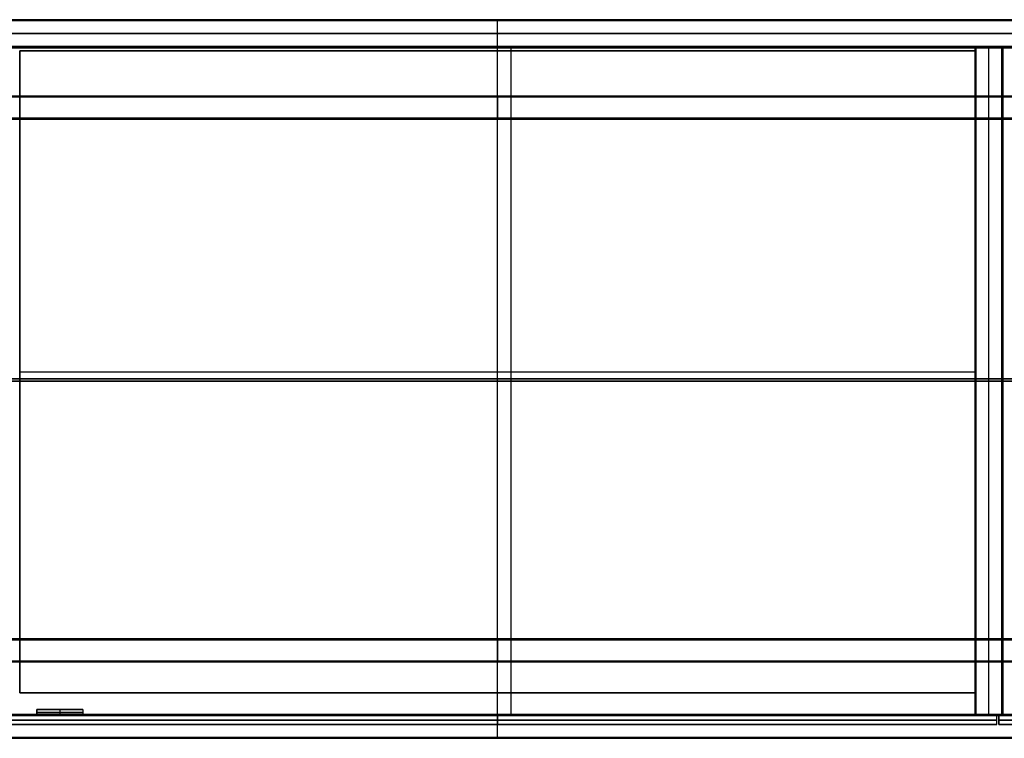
# Model space of a CAD drawing. Header units: millimetres. Extents: x 3790 to 5776, y 0 to 470.
# Tile 10 of 18: x 4470 to 5115, y 0 to 470. Entities that reach past the tile are written whole.
import ezdxf

# ---------------------------------------------------------------- set-up
doc = ezdxf.new("R2010")
doc.units = ezdxf.units.MM
for name, color, linetype, true_color in [('ante', 18, 'Continuous', 0x4c0000), ('ripiani', 18, 'Continuous', 0x4c0000), ('struttura', 18, 'Continuous', 0x4c0000)]:
    doc.layers.add(name, color=color, linetype=linetype, true_color=true_color)

msp = doc.modelspace()

# ---------------------------------------------------------------- linework, layer by layer
at = {"layer": 'ante'}
for p, q in [((4456.67, 14.92, 410.63), (5109.67, 14.92, 410.63)), ((4481.67, 18.92, 410.63), (4481.67, 14.92, 410.63)), ((4481.67, 18.92, 410.63), (4511.67, 18.92, 410.63)), ((4481.67, 16.92, 105.63), (4511.67, 16.92, 105.63)), ((4511.67, 16.92, 715.63), (4481.67, 16.92, 715.63)), ((4481.67, 16.92, 715.63), (4481.67, 16.92, 105.63)), ((4481.67, 14.92, 410.63), (4511.67, 14.92, 410.63)), ((4496.67, 18.92, 105.63), (4496.67, 14.92, 105.63)), ((4496.67, 18.92, 715.63), (4496.67, 14.92, 715.63)), ((4496.67, 18.92, 105.63), (4496.67, 18.92, 715.63)), ((4496.67, 14.92, 105.63), (4496.67, 14.92, 715.63)), ((4511.67, 18.92, 410.63), (4511.67, 14.92, 410.63)), ((4511.67, 16.92, 105.63), (4511.67, 16.92, 715.63)), ((4783.17, 8.92, 737.13), (4783.17, 14.92, 737.13)), ((4783.17, 8.92, 84.13), (4783.17, 14.92, 84.13)), ((4783.17, 14.92, 737.13), (4783.17, 14.92, 84.13)), ((5109.67, 8.92, 410.63), (5109.67, 14.92, 410.63)), ((5110.99, 8.92, 410.63), (5110.99, 14.92, 410.63)), ((5110.99, 14.92, 410.63), (5763.99, 14.92, 410.63)), ((4456.67, 11.92, 737.13), (5109.67, 11.92, 737.13)), ((5109.67, 11.92, 84.13), (4456.67, 11.92, 84.13)), ((4456.67, 8.92, 410.63), (5109.67, 8.92, 410.63)), ((4783.17, 8.92, 737.13), (4783.17, 8.92, 84.13)), ((5109.67, 11.92, 737.13), (5109.67, 11.92, 84.13)), ((5110.99, 11.92, 84.13), (5110.99, 11.92, 737.13)), ((5110.99, 11.92, 737.13), (5763.99, 11.92, 737.13)), ((5763.99, 11.92, 84.13), (5110.99, 11.92, 84.13)), ((5110.99, 8.92, 410.63), (5763.99, 8.92, 410.63))]:
    msp.add_line(p, q, dxfattribs=at)
for points in [[(5109.67, 14.92, 737.13), (4783.17, 14.92, 737.13), (4456.67, 14.92, 737.13)], [(5109.67, 14.92, 84.13), (4783.17, 14.92, 84.13), (4456.67, 14.92, 84.13)], [(4481.67, 18.92, 105.63), (4496.67, 18.92, 105.63), (4511.67, 18.92, 105.63)], [(4481.67, 14.92, 105.63), (4481.67, 16.92, 105.63), (4481.67, 18.92, 105.63)], [(4511.67, 18.92, 715.63), (4496.67, 18.92, 715.63), (4481.67, 18.92, 715.63)], [(4481.67, 18.92, 715.63), (4481.67, 16.92, 715.63), (4481.67, 14.92, 715.63)], [(4481.67, 18.92, 715.63), (4481.67, 18.92, 410.63), (4481.67, 18.92, 105.63)], [(4511.67, 14.92, 105.63), (4496.67, 14.92, 105.63), (4481.67, 14.92, 105.63)], [(4481.67, 14.92, 715.63), (4496.67, 14.92, 715.63), (4511.67, 14.92, 715.63)], [(4481.67, 14.92, 105.63), (4481.67, 14.92, 410.63), (4481.67, 14.92, 715.63)], [(4511.67, 18.92, 105.63), (4511.67, 16.92, 105.63), (4511.67, 14.92, 105.63)], [(4511.67, 18.92, 105.63), (4511.67, 18.92, 410.63), (4511.67, 18.92, 715.63)], [(4511.67, 18.92, 715.63), (4511.67, 16.92, 715.63), (4511.67, 14.92, 715.63)], [(4511.67, 14.92, 715.63), (4511.67, 14.92, 410.63), (4511.67, 14.92, 105.63)], [(5109.67, 8.92, 737.13), (5109.67, 11.92, 737.13), (5109.67, 14.92, 737.13)], [(5109.67, 8.92, 84.13), (5109.67, 11.92, 84.13), (5109.67, 14.92, 84.13)], [(5109.67, 14.92, 84.13), (5109.67, 14.92, 410.63), (5109.67, 14.92, 737.13)], [(5110.99, 8.92, 737.13), (5110.99, 11.92, 737.13), (5110.99, 14.92, 737.13)], [(5110.99, 14.92, 737.13), (5110.99, 14.92, 410.63), (5110.99, 14.92, 84.13)], [(5110.99, 14.92, 84.13), (5110.99, 11.92, 84.13), (5110.99, 8.92, 84.13)], [(5763.99, 14.92, 737.13), (5437.49, 14.92, 737.13), (5110.99, 14.92, 737.13)], [(5763.99, 14.92, 84.13), (5437.49, 14.92, 84.13), (5110.99, 14.92, 84.13)], [(4456.67, 8.92, 737.13), (4783.17, 8.92, 737.13), (5109.67, 8.92, 737.13)], [(5109.67, 8.92, 84.13), (4783.17, 8.92, 84.13), (4456.67, 8.92, 84.13)], [(5109.67, 8.92, 737.13), (5109.67, 8.92, 410.63), (5109.67, 8.92, 84.13)], [(5110.99, 8.92, 84.13), (5110.99, 8.92, 410.63), (5110.99, 8.92, 737.13)], [(5110.99, 8.92, 737.13), (5437.49, 8.92, 737.13), (5763.99, 8.92, 737.13)], [(5763.99, 8.92, 84.13), (5437.49, 8.92, 84.13), (5110.99, 8.92, 84.13)]]:
    msp.add_open_spline(points, degree=2, dxfattribs=at)
at = {"layer": 'ripiani'}
for p, q in [((5095.54, 449.72, 443.5), (4470.54, 449.72, 443.5)), ((4470.54, 449.72, 443.5), (4470.54, 29.72, 443.5)), ((4783.04, 449.72, 439.5), (4783.04, 449.72, 447.5)), ((4783.04, 29.72, 439.5), (4783.04, 449.72, 439.5)), ((4783.04, 29.72, 447.5), (4783.04, 449.72, 447.5)), ((5095.54, 29.72, 443.5), (5095.54, 449.72, 443.5)), ((4470.54, 239.72, 439.5), (4470.54, 239.72, 447.5)), ((4470.54, 239.72, 439.5), (5095.54, 239.72, 439.5)), ((4470.54, 239.72, 447.5), (5095.54, 239.72, 447.5)), ((5095.54, 239.72, 439.5), (5095.54, 239.72, 447.5)), ((4470.54, 29.72, 443.5), (5095.54, 29.72, 443.5)), ((4783.04, 29.72, 439.5), (4783.04, 29.72, 447.5))]:
    msp.add_line(p, q, dxfattribs=at)
for points in [[(5095.54, 449.72, 439.5), (4783.04, 449.72, 439.5), (4470.54, 449.72, 439.5)], [(4470.54, 449.72, 439.5), (4470.54, 449.72, 443.5), (4470.54, 449.72, 447.5)], [(4470.54, 449.72, 447.5), (4783.04, 449.72, 447.5), (5095.54, 449.72, 447.5)], [(4470.54, 449.72, 439.5), (4470.54, 239.72, 439.5), (4470.54, 29.72, 439.5)], [(4470.54, 29.72, 447.5), (4470.54, 239.72, 447.5), (4470.54, 449.72, 447.5)], [(5095.54, 29.72, 439.5), (5095.54, 239.72, 439.5), (5095.54, 449.72, 439.5)], [(5095.54, 449.72, 439.5), (5095.54, 449.72, 443.5), (5095.54, 449.72, 447.5)], [(5095.54, 449.72, 447.5), (5095.54, 239.72, 447.5), (5095.54, 29.72, 447.5)], [(4470.54, 29.72, 439.5), (4470.54, 29.72, 443.5), (4470.54, 29.72, 447.5)], [(5095.54, 29.72, 439.5), (4783.04, 29.72, 439.5), (4470.54, 29.72, 439.5)], [(4470.54, 29.72, 447.5), (4783.04, 29.72, 447.5), (5095.54, 29.72, 447.5)], [(5095.54, 29.72, 447.5), (5095.54, 29.72, 443.5), (5095.54, 29.72, 439.5)]]:
    msp.add_open_spline(points, degree=2, dxfattribs=at)
at = {"layer": 'struttura'}
for p, q in [((3790.46, 470, 75), (5775.46, 470, 75)), ((3790.46, 470, 745), (5775.46, 470, 745)), ((3800.46, 470, 410), (5765.46, 470, 410)), ((4782.96, 470, 80.5), (4782.96, 470, 739.5)), ((4782.96, 470, 70.5), (4782.96, 470, 79.5)), ((4782.96, 470, 740.5), (4782.96, 470, 749.5)), ((4782.96, 452.5, 740), (4782.96, 469.5, 740)), ((4782.96, 452.5, 80), (4782.96, 469.5, 80)), ((4782.96, 0.5, 80), (4782.96, 469.5, 80)), ((4782.96, 0.5, 70), (4782.96, 469.5, 70)), ((4782.96, 0.5, 750), (4782.96, 469.5, 750)), ((4782.96, 0.5, 740), (4782.96, 469.5, 740)), ((3800.46, 461, 740), (5765.46, 461, 740)), ((5765.46, 461, 80), (3800.46, 461, 80)), ((3800.46, 452, 731), (5765.46, 452, 731)), ((3800.46, 452, 410), (5765.46, 452, 410)), ((3818.46, 452, 89), (5765.46, 452, 89)), ((4782.96, 452, 722.5), (4782.96, 452, 739.5)), ((4782.96, 452, 739.5), (4782.96, 452, 80.5)), ((4782.96, 15.5, 740), (4782.96, 451.5, 740)), ((4782.96, 15.5, 722), (4782.96, 451.5, 722)), ((4791.96, 452, 80.5), (4791.96, 452, 97.5)), ((4791.96, 15.5, 80), (4791.96, 451.5, 80)), ((4791.96, 15.5, 98), (4791.96, 451.5, 98)), ((5095.63, 451.5, 410), (5095.63, 15.5, 410)), ((5096.13, 452, 410), (5113.13, 452, 410)), ((5104.63, 452, 98.5), (5104.63, 452, 721.5)), ((5104.63, 15.5, 722), (5104.63, 451.5, 722)), ((5104.63, 15.5, 98), (5104.63, 451.5, 98)), ((5113.63, 15.5, 410), (5113.63, 451.5, 410)), ((3840.46, 420, 40), (4782.96, 420, 40)), ((4782.96, 420, 40), (5725.46, 420, 40)), ((3855.46, 405, 40), (4782.96, 405, 40)), ((4782.96, 405, 40), (5710.46, 405, 40)), ((3790.46, 235, 80), (5775.46, 235, 80)), ((5775.46, 235, 70), (3790.46, 235, 70)), ((3790.46, 235, 750), (5775.46, 235, 750)), ((5775.46, 235, 740), (3790.46, 235, 740)), ((3800.46, 233.5, 740), (5765.46, 233.5, 740)), ((5765.46, 233.5, 722), (3800.46, 233.5, 722)), ((5765.46, 233.5, 80), (3818.46, 233.5, 80)), ((3818.46, 233.5, 98), (5765.46, 233.5, 98)), ((5095.63, 233.5, 98.5), (5095.63, 233.5, 721.5)), ((5096.13, 233.5, 722), (5113.13, 233.5, 722)), ((5113.13, 233.5, 98), (5096.13, 233.5, 98)), ((5113.63, 233.5, 98.5), (5113.63, 233.5, 721.5)), ((3855.46, 65, 40), (4782.96, 65, 40)), ((4782.96, 65, 40), (5710.46, 65, 40)), ((3840.46, 50, 40), (4782.96, 50, 40)), ((4782.96, 50, 40), (5725.46, 50, 40)), ((3800.46, 15, 731), (5765.46, 15, 731)), ((3818.46, 15, 89), (5765.46, 15, 89)), ((4782.96, 15, 739.5), (4782.96, 15, 722.5)), ((4791.96, 15, 97.5), (4791.96, 15, 80.5)), ((5096.13, 15, 410), (5113.13, 15, 410)), ((5104.63, 15, 721.5), (5104.63, 15, 98.5)), ((3790.46, 0, 75), (5775.46, 0, 75)), ((3790.46, 0, 745), (5775.46, 0, 745)), ((4782.96, 0, 79.5), (4782.96, 0, 70.5)), ((4782.96, 0, 749.5), (4782.96, 0, 740.5))]:
    msp.add_line(p, q, dxfattribs=at)
for points in [[(5775.46, 470, 70.5), (4782.96, 470, 70.5), (3790.46, 470, 70.5)], [(3790.46, 470, 79.5), (4782.96, 470, 79.5), (5775.46, 470, 79.5)], [(5775.46, 470, 740.5), (4782.96, 470, 740.5), (3790.46, 470, 740.5)], [(3790.46, 470, 749.5), (4782.96, 470, 749.5), (5775.46, 470, 749.5)], [(3790.46, 469.85, 70.15), (4782.96, 469.85, 70.15), (5775.46, 469.85, 70.15)], [(5775.46, 469.85, 79.85), (4782.96, 469.85, 79.85), (3790.46, 469.85, 79.85)], [(3790.46, 469.85, 740.15), (4782.96, 469.85, 740.15), (5775.46, 469.85, 740.15)], [(5775.46, 469.85, 749.85), (4782.96, 469.85, 749.85), (3790.46, 469.85, 749.85)], [(5775.46, 469.5, 80), (4782.96, 469.5, 80), (3790.46, 469.5, 80)], [(3790.46, 469.5, 70), (4782.96, 469.5, 70), (5775.46, 469.5, 70)], [(5775.46, 469.5, 750), (4782.96, 469.5, 750), (3790.46, 469.5, 750)], [(3790.46, 469.5, 740), (4782.96, 469.5, 740), (5775.46, 469.5, 740)], [(5765.46, 470, 80.5), (4782.96, 470, 80.5), (3800.46, 470, 80.5)], [(3800.46, 470, 739.5), (4782.96, 470, 739.5), (5765.46, 470, 739.5)], [(3800.46, 469.85, 80.15), (4782.96, 469.85, 80.15), (5765.46, 469.85, 80.15)], [(5765.46, 469.85, 739.85), (4782.96, 469.85, 739.85), (3800.46, 469.85, 739.85)], [(5765.46, 469.5, 740), (4782.96, 469.5, 740), (3800.46, 469.5, 740)], [(3800.46, 469.5, 80), (4782.96, 469.5, 80), (5765.46, 469.5, 80)], [(3800.46, 452.5, 740), (4782.96, 452.5, 740), (5765.46, 452.5, 740)], [(5765.46, 452.5, 80), (4782.96, 452.5, 80), (3800.46, 452.5, 80)], [(3800.46, 452.15, 80.15), (4782.96, 452.15, 80.15), (5765.46, 452.15, 80.15)], [(5765.46, 452.15, 739.85), (4782.96, 452.15, 739.85), (3800.46, 452.15, 739.85)], [(3800.46, 452, 739.5), (4782.96, 452, 739.5), (5765.46, 452, 739.5)], [(5765.46, 452, 722.5), (4782.96, 452, 722.5), (3800.46, 452, 722.5)], [(5765.46, 452, 739.5), (4782.96, 452, 739.5), (3800.46, 452, 739.5)], [(3800.46, 452, 80.5), (4782.96, 452, 80.5), (5765.46, 452, 80.5)], [(5765.46, 451.85, 739.85), (4782.96, 451.85, 739.85), (3800.46, 451.85, 739.85)], [(3800.46, 451.85, 722.15), (4782.96, 451.85, 722.15), (5765.46, 451.85, 722.15)], [(5765.46, 451.5, 740), (4782.96, 451.5, 740), (3800.46, 451.5, 740)], [(3800.46, 451.5, 722), (4782.96, 451.5, 722), (5765.46, 451.5, 722)], [(5765.46, 452, 80.5), (4791.96, 452, 80.5), (3818.46, 452, 80.5)], [(3818.46, 452, 97.5), (4791.96, 452, 97.5), (5765.46, 452, 97.5)], [(3818.46, 451.85, 80.15), (4791.96, 451.85, 80.15), (5765.46, 451.85, 80.15)], [(5765.46, 451.85, 97.85), (4791.96, 451.85, 97.85), (3818.46, 451.85, 97.85)], [(3818.46, 451.5, 80), (4791.96, 451.5, 80), (5765.46, 451.5, 80)], [(5765.46, 451.5, 98), (4791.96, 451.5, 98), (3818.46, 451.5, 98)], [(5095.63, 15.5, 721.5), (5095.63, 233.5, 721.5), (5095.63, 451.5, 721.5)], [(5095.63, 451.5, 721.5), (5095.63, 451.5, 410), (5095.63, 451.5, 98.5)], [(5095.63, 451.5, 98.5), (5095.63, 233.5, 98.5), (5095.63, 15.5, 98.5)], [(5095.78, 451.85, 721.5), (5095.78, 451.85, 410), (5095.78, 451.85, 98.5)], [(5095.78, 15.5, 721.85), (5095.78, 233.5, 721.85), (5095.78, 451.5, 721.85)], [(5095.78, 15.5, 98.15), (5095.78, 233.5, 98.15), (5095.78, 451.5, 98.15)], [(5096.13, 452, 721.5), (5104.63, 452, 721.5), (5113.13, 452, 721.5)], [(5113.13, 452, 98.5), (5104.63, 452, 98.5), (5096.13, 452, 98.5)], [(5096.13, 452, 98.5), (5096.13, 452, 410), (5096.13, 452, 721.5)], [(5096.13, 451.85, 98.15), (5104.63, 451.85, 98.15), (5113.13, 451.85, 98.15)], [(5113.13, 451.85, 721.85), (5104.63, 451.85, 721.85), (5096.13, 451.85, 721.85)], [(5113.13, 451.5, 722), (5104.63, 451.5, 722), (5096.13, 451.5, 722)], [(5096.13, 451.5, 722), (5096.13, 233.5, 722), (5096.13, 15.5, 722)], [(5096.13, 15.5, 98), (5096.13, 233.5, 98), (5096.13, 451.5, 98)], [(5096.13, 451.5, 98), (5104.63, 451.5, 98), (5113.13, 451.5, 98)], [(5113.13, 452, 721.5), (5113.13, 452, 410), (5113.13, 452, 98.5)], [(5113.13, 15.5, 722), (5113.13, 233.5, 722), (5113.13, 451.5, 722)], [(5113.13, 451.5, 98), (5113.13, 233.5, 98), (5113.13, 15.5, 98)], [(5113.48, 451.85, 98.5), (5113.48, 451.85, 410), (5113.48, 451.85, 721.5)], [(5113.48, 451.5, 98.15), (5113.48, 233.5, 98.15), (5113.48, 15.5, 98.15)], [(5113.63, 451.5, 98.5), (5113.63, 451.5, 410), (5113.63, 451.5, 721.5)], [(5113.63, 451.5, 721.5), (5113.63, 233.5, 721.5), (5113.63, 15.5, 721.5)], [(5113.63, 15.5, 98.5), (5113.63, 233.5, 98.5), (5113.63, 451.5, 98.5)], [(4782.96, 420, 10.5), (4311.71, 420, 10.5), (3840.46, 420, 10.5)], [(3840.46, 420, 69.5), (4311.71, 420, 69.5), (4782.96, 420, 69.5)], [(4782.96, 419.85, 10.15), (4311.71, 419.85, 10.15), (3840.46, 419.85, 10.15)], [(4782.96, 419.85, 69.85), (4311.71, 419.85, 69.85), (3840.46, 419.85, 69.85)], [(3840.46, 419.5, 10), (4311.71, 419.5, 10), (4782.96, 419.5, 10)], [(4782.96, 419.5, 70), (4311.71, 419.5, 70), (3840.46, 419.5, 70)], [(4782.96, 420, 69.5), (5254.21, 420, 69.5), (5725.46, 420, 69.5)], [(5725.46, 420, 10.5), (5254.21, 420, 10.5), (4782.96, 420, 10.5)], [(4782.96, 420, 10.5), (4782.96, 420, 40), (4782.96, 420, 69.5)], [(4782.96, 419.85, 10.15), (5254.21, 419.85, 10.15), (5725.46, 419.85, 10.15)], [(4782.96, 419.85, 69.85), (5254.21, 419.85, 69.85), (5725.46, 419.85, 69.85)], [(4782.96, 419.5, 10), (5254.21, 419.5, 10), (5725.46, 419.5, 10)], [(4782.96, 405.5, 10), (4782.96, 412.5, 10), (4782.96, 419.5, 10)], [(5725.46, 419.5, 70), (5254.21, 419.5, 70), (4782.96, 419.5, 70)], [(4782.96, 419.5, 70), (4782.96, 412.5, 70), (4782.96, 405.5, 70)], [(4782.96, 405.5, 10), (4319.21, 405.5, 10), (3855.46, 405.5, 10)], [(3855.46, 405.5, 70), (4319.21, 405.5, 70), (4782.96, 405.5, 70)], [(4782.96, 405.15, 10.15), (4319.21, 405.15, 10.15), (3855.46, 405.15, 10.15)], [(4782.96, 405.15, 69.85), (4319.21, 405.15, 69.85), (3855.46, 405.15, 69.85)], [(4782.96, 405, 69.5), (4319.21, 405, 69.5), (3855.46, 405, 69.5)], [(3855.46, 405, 10.5), (4319.21, 405, 10.5), (4782.96, 405, 10.5)], [(5710.46, 405.5, 10), (5246.71, 405.5, 10), (4782.96, 405.5, 10)], [(4782.96, 405.5, 70), (5246.71, 405.5, 70), (5710.46, 405.5, 70)], [(4782.96, 405.15, 10.15), (5246.71, 405.15, 10.15), (5710.46, 405.15, 10.15)], [(4782.96, 405.15, 69.85), (5246.71, 405.15, 69.85), (5710.46, 405.15, 69.85)], [(4782.96, 405, 69.5), (4782.96, 405, 40), (4782.96, 405, 10.5)], [(4782.96, 405, 10.5), (5246.71, 405, 10.5), (5710.46, 405, 10.5)], [(5710.46, 405, 69.5), (5246.71, 405, 69.5), (4782.96, 405, 69.5)], [(4782.96, 65, 10.5), (4319.21, 65, 10.5), (3855.46, 65, 10.5)], [(3855.46, 65, 69.5), (4319.21, 65, 69.5), (4782.96, 65, 69.5)], [(3855.46, 64.85, 10.15), (4319.21, 64.85, 10.15), (4782.96, 64.85, 10.15)], [(3855.46, 64.85, 69.85), (4319.21, 64.85, 69.85), (4782.96, 64.85, 69.85)], [(3855.46, 64.5, 10), (4319.21, 64.5, 10), (4782.96, 64.5, 10)], [(4782.96, 64.5, 70), (4319.21, 64.5, 70), (3855.46, 64.5, 70)], [(4782.96, 65, 10.5), (4782.96, 65, 40), (4782.96, 65, 69.5)], [(4782.96, 65, 69.5), (5246.71, 65, 69.5), (5710.46, 65, 69.5)], [(5710.46, 65, 10.5), (5246.71, 65, 10.5), (4782.96, 65, 10.5)], [(5710.46, 64.85, 10.15), (5246.71, 64.85, 10.15), (4782.96, 64.85, 10.15)], [(5710.46, 64.85, 69.85), (5246.71, 64.85, 69.85), (4782.96, 64.85, 69.85)], [(4782.96, 50.5, 10), (4782.96, 57.5, 10), (4782.96, 64.5, 10)], [(4782.96, 64.5, 10), (5246.71, 64.5, 10), (5710.46, 64.5, 10)], [(4782.96, 64.5, 70), (4782.96, 57.5, 70), (4782.96, 50.5, 70)], [(5710.46, 64.5, 70), (5246.71, 64.5, 70), (4782.96, 64.5, 70)], [(4782.96, 50.5, 10), (4311.71, 50.5, 10), (3840.46, 50.5, 10)], [(3840.46, 50.5, 70), (4311.71, 50.5, 70), (4782.96, 50.5, 70)], [(3840.46, 50.15, 10.15), (4311.71, 50.15, 10.15), (4782.96, 50.15, 10.15)], [(3840.46, 50.15, 69.85), (4311.71, 50.15, 69.85), (4782.96, 50.15, 69.85)], [(4782.96, 50, 69.5), (4311.71, 50, 69.5), (3840.46, 50, 69.5)], [(3840.46, 50, 10.5), (4311.71, 50, 10.5), (4782.96, 50, 10.5)], [(5725.46, 50.5, 10), (5254.21, 50.5, 10), (4782.96, 50.5, 10)], [(4782.96, 50.5, 70), (5254.21, 50.5, 70), (5725.46, 50.5, 70)], [(5725.46, 50.15, 10.15), (5254.21, 50.15, 10.15), (4782.96, 50.15, 10.15)], [(5725.46, 50.15, 69.85), (5254.21, 50.15, 69.85), (4782.96, 50.15, 69.85)], [(4782.96, 50, 10.5), (5254.21, 50, 10.5), (5725.46, 50, 10.5)], [(5725.46, 50, 69.5), (5254.21, 50, 69.5), (4782.96, 50, 69.5)], [(4782.96, 50, 69.5), (4782.96, 50, 40), (4782.96, 50, 10.5)], [(3800.46, 15.5, 740), (4782.96, 15.5, 740), (5765.46, 15.5, 740)], [(5765.46, 15.5, 722), (4782.96, 15.5, 722), (3800.46, 15.5, 722)], [(5765.46, 15.15, 739.85), (4782.96, 15.15, 739.85), (3800.46, 15.15, 739.85)], [(3800.46, 15.15, 722.15), (4782.96, 15.15, 722.15), (5765.46, 15.15, 722.15)], [(3800.46, 15, 722.5), (4782.96, 15, 722.5), (5765.46, 15, 722.5)], [(5765.46, 15, 739.5), (4782.96, 15, 739.5), (3800.46, 15, 739.5)], [(5765.46, 15.5, 80), (4791.96, 15.5, 80), (3818.46, 15.5, 80)], [(3818.46, 15.5, 98), (4791.96, 15.5, 98), (5765.46, 15.5, 98)], [(3818.46, 15.15, 80.15), (4791.96, 15.15, 80.15), (5765.46, 15.15, 80.15)], [(5765.46, 15.15, 97.85), (4791.96, 15.15, 97.85), (3818.46, 15.15, 97.85)], [(5765.46, 15, 97.5), (4791.96, 15, 97.5), (3818.46, 15, 97.5)], [(3818.46, 15, 80.5), (4791.96, 15, 80.5), (5765.46, 15, 80.5)], [(5095.63, 15.5, 98.5), (5095.63, 15.5, 410), (5095.63, 15.5, 721.5)], [(5095.78, 15.15, 721.5), (5095.78, 15.15, 410), (5095.78, 15.15, 98.5)], [(5096.13, 15.5, 722), (5104.63, 15.5, 722), (5113.13, 15.5, 722)], [(5113.13, 15.5, 98), (5104.63, 15.5, 98), (5096.13, 15.5, 98)], [(5096.13, 15.15, 98.15), (5104.63, 15.15, 98.15), (5113.13, 15.15, 98.15)], [(5113.13, 15.15, 721.85), (5104.63, 15.15, 721.85), (5096.13, 15.15, 721.85)], [(5096.13, 15, 721.5), (5096.13, 15, 410), (5096.13, 15, 98.5)], [(5096.13, 15, 98.5), (5104.63, 15, 98.5), (5113.13, 15, 98.5)], [(5113.13, 15, 721.5), (5104.63, 15, 721.5), (5096.13, 15, 721.5)], [(5113.13, 15, 98.5), (5113.13, 15, 410), (5113.13, 15, 721.5)], [(5113.48, 15.15, 98.5), (5113.48, 15.15, 410), (5113.48, 15.15, 721.5)], [(5113.63, 15.5, 721.5), (5113.63, 15.5, 410), (5113.63, 15.5, 98.5)], [(3790.46, 0.5, 80), (4782.96, 0.5, 80), (5775.46, 0.5, 80)], [(5775.46, 0.5, 70), (4782.96, 0.5, 70), (3790.46, 0.5, 70)], [(3790.46, 0.5, 750), (4782.96, 0.5, 750), (5775.46, 0.5, 750)], [(5775.46, 0.5, 740), (4782.96, 0.5, 740), (3790.46, 0.5, 740)], [(3790.46, 0.15, 70.15), (4782.96, 0.15, 70.15), (5775.46, 0.15, 70.15)], [(5775.46, 0.15, 79.85), (4782.96, 0.15, 79.85), (3790.46, 0.15, 79.85)], [(3790.46, 0.15, 740.15), (4782.96, 0.15, 740.15), (5775.46, 0.15, 740.15)], [(5775.46, 0.15, 749.85), (4782.96, 0.15, 749.85), (3790.46, 0.15, 749.85)], [(5775.46, 0, 79.5), (4782.96, 0, 79.5), (3790.46, 0, 79.5)], [(5775.46, 0, 749.5), (4782.96, 0, 749.5), (3790.46, 0, 749.5)], [(3790.46, 0, 740.5), (4782.96, 0, 740.5), (5775.46, 0, 740.5)], [(3790.46, 0, 70.5), (4782.96, 0, 70.5), (5775.46, 0, 70.5)]]:
    msp.add_open_spline(points, degree=2, dxfattribs=at)
at = {"layer": 'struttura', "extrusion": (-1, 8.73115e-11, -8.54925e-11)}
msp.add_rational_spline([(4782.96, 470, 80.5), (4782.96, 470, 80), (4782.96, 469.5, 80)], [0.999999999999, 0.707106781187, 0.999999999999], degree=2, dxfattribs=at)
at = {"layer": 'struttura', "extrusion": (-1, -4.54747e-11, -5.27507e-11)}
msp.add_rational_spline([(4782.96, 470, 739.5), (4782.96, 470, 740), (4782.96, 469.5, 740)], [0.999999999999, 0.707106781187, 0.999999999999], degree=2, dxfattribs=at)
at = {"layer": 'struttura', "extrusion": (-1, 8.73115e-11, -8.18545e-11)}
msp.add_rational_spline([(4782.96, 470, 70.5), (4782.96, 470, 70), (4782.96, 469.5, 70)], [0.999999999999, 0.707106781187, 0.999999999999], degree=2, dxfattribs=at)
at = {"layer": 'struttura', "extrusion": (1, -1.65528e-10, -1.6189e-10)}
msp.add_rational_spline([(4782.96, 470, 79.5), (4782.96, 470, 80), (4782.96, 469.5, 80)], [0.999999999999, 0.707106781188, 0.999999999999], degree=2, dxfattribs=at)
at = {"layer": 'struttura', "extrusion": (-1, -1.18234e-10, 1.14596e-10)}
msp.add_rational_spline([(4782.96, 470, 740.5), (4782.96, 470, 740), (4782.96, 469.5, 740)], [0.999999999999, 0.707106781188, 0.999999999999], degree=2, dxfattribs=at)
at = {"layer": 'struttura', "extrusion": (-1, 1.14596e-10, 1.16415e-10)}
msp.add_rational_spline([(4782.96, 470, 749.5), (4782.96, 470, 750), (4782.96, 469.5, 750)], [1, 0.707106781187, 0.999999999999], degree=2, dxfattribs=at)
at = {"layer": 'struttura', "extrusion": (-1, 1.45519e-10, 1.437e-10)}
msp.add_rational_spline([(4782.96, 452, 80.5), (4782.96, 452, 80), (4782.96, 452.5, 80)], [1, 0.707106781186, 1], degree=2, dxfattribs=at)
at = {"layer": 'struttura', "extrusion": (-1, 1.12777e-10, -1.10958e-10)}
msp.add_rational_spline([(4782.96, 452, 739.5), (4782.96, 452, 740), (4782.96, 452.5, 740)], [1, 0.707106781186, 1], degree=2, dxfattribs=at)
at = {"layer": 'struttura', "extrusion": (1, -2.6921e-10, -2.6921e-10)}
msp.add_rational_spline([(4782.96, 452, 739.5), (4782.96, 452, 740), (4782.96, 451.5, 740)], [0.999999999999, 0.707106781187, 0.999999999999], degree=2, dxfattribs=at)
at = {"layer": 'struttura', "extrusion": (-1, -2.91038e-10, 2.874e-10)}
msp.add_rational_spline([(4782.96, 452, 722.5), (4782.96, 452, 722), (4782.96, 451.5, 722)], [0.999999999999, 0.707106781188, 0.999999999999], degree=2, dxfattribs=at)
at = {"layer": 'struttura', "extrusion": (-1, 5.14774e-10, -5.12955e-10)}
msp.add_rational_spline([(4791.96, 452, 80.5), (4791.96, 452, 80), (4791.96, 451.5, 80)], [0.999999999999, 0.707106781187, 0.999999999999], degree=2, dxfattribs=at)
at = {"layer": 'struttura', "extrusion": (-1, 3.63798e-11, 3.45608e-11)}
msp.add_rational_spline([(4791.96, 452, 97.5), (4791.96, 452, 98), (4791.96, 451.5, 98)], [0.999999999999, 0.707106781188, 0.999999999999], degree=2, dxfattribs=at)
at = {"layer": 'struttura'}
for points, weights in [([(5095.63, 451.5, 98.5), (5095.63, 452, 98.5), (5096.13, 452, 98.5)], [0.999999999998, 0.707106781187, 1]), ([(5096.13, 452, 721.5), (5095.63, 452, 721.5), (5095.63, 451.5, 721.5)], [1, 0.707106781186, 0.999999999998]), ([(5096.13, 452, 410), (5095.63, 452, 410), (5095.63, 451.5, 410)], [1, 0.707106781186, 0.999999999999]), ([(5113.13, 452, 721.5), (5113.63, 452, 721.5), (5113.63, 451.5, 721.5)], [0.999999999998, 0.707106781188, 0.999999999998]), ([(5113.63, 451.5, 98.5), (5113.63, 452, 98.5), (5113.13, 452, 98.5)], [0.999999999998, 0.707106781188, 0.999999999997]), ([(5113.13, 452, 410), (5113.63, 452, 410), (5113.63, 451.5, 410)], [0.999999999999, 0.707106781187, 0.999999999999]), ([(5113.48, 15.5, 721.85), (5113.48, 233.5, 721.85), (5113.48, 451.5, 721.85)], [0.853553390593, 0.853553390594, 0.853553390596]), ([(5096.13, 15, 721.5), (5095.63, 15, 721.5), (5095.63, 15.5, 721.5)], [1, 0.707106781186, 1]), ([(5096.13, 15, 98.5), (5095.63, 15, 98.5), (5095.63, 15.5, 98.5)], [0.999999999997, 0.707106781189, 1]), ([(5113.13, 15, 98.5), (5113.63, 15, 98.5), (5113.63, 15.5, 98.5)], [1, 0.707106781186, 1]), ([(5113.13, 15, 721.5), (5113.63, 15, 721.5), (5113.63, 15.5, 721.5)], [1, 0.707106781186, 1]), ([(5113.13, 15, 410), (5113.63, 15, 410), (5113.63, 15.5, 410)], [1, 0.707106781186, 1])]:
    msp.add_rational_spline(points, weights, degree=2, dxfattribs=at)
at = {"layer": 'struttura', "extrusion": (-3.75167e-11, 1, -3.70619e-11)}
msp.add_rational_spline([(5095.63, 451.5, 98.5), (5095.63, 451.5, 98), (5096.13, 451.5, 98)], [0.999999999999, 0.707106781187, 1], degree=2, dxfattribs=at)
at = {"layer": 'struttura', "extrusion": (-3.86535e-12, 1, 3.63798e-12)}
msp.add_rational_spline([(5095.63, 451.5, 721.5), (5095.63, 451.5, 722), (5096.13, 451.5, 722)], [1, 0.707106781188, 1], degree=2, dxfattribs=at)
at = {"layer": 'struttura', "extrusion": (-0.503912, -0.701531, -0.503912)}
msp.add_rational_spline([(5096.13, 451.79, 98.09), (5095.83, 451.94, 98.2), (5095.72, 451.79, 98.5)], [0.938826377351, 0.768280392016, 0.938826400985], degree=2, dxfattribs=at)
at = {"layer": 'struttura', "extrusion": (-0.503912, -0.701531, 0.503912)}
msp.add_rational_spline([(5095.72, 451.79, 721.5), (5095.83, 451.94, 721.8), (5096.13, 451.79, 721.91)], [0.938826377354, 0.768280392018, 0.938826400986], degree=2, dxfattribs=at)
at = {"layer": 'struttura', "extrusion": (0.707107, 6.97108e-12, -0.707107)}
msp.add_rational_spline([(5095.78, 451.5, 98.15), (5095.78, 451.71, 98.15), (5095.88, 451.86, 98.25), (5095.99, 452, 98.36), (5096.13, 452, 98.5)], [0.853553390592, 0.787291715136, 0.853553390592, 0.788636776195, 0.850917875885], degree=2, knots=[2.659066, 2.659066, 2.659066, 3.494069, 3.494069, 4.312121, 4.312121, 4.312121], dxfattribs=at)
at = {"layer": 'struttura', "extrusion": (-0.707107, 5.49961e-12, -0.707107)}
msp.add_rational_spline([(5095.78, 451.5, 721.85), (5095.78, 451.71, 721.85), (5095.88, 451.86, 721.75), (5095.99, 452, 721.64), (5096.13, 452, 721.5)], [0.853553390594, 0.787291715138, 0.853553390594, 0.788636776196, 0.850917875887], degree=2, knots=[2.659066, 2.659066, 2.659066, 3.494069, 3.494069, 4.312121, 4.312121, 4.312121], dxfattribs=at)
at = {"layer": 'struttura', "extrusion": (-1, -2.38848e-23, 3.63798e-12)}
msp.add_rational_spline([(5096.13, 452, 98.5), (5096.13, 452, 98), (5096.13, 451.5, 98)], [0.999999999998, 0.707106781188, 0.999999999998], degree=2, dxfattribs=at)
at = {"layer": 'struttura', "extrusion": (1, -1.09139e-11, -1.45519e-11)}
msp.add_rational_spline([(5096.13, 452, 721.5), (5096.13, 452, 722), (5096.13, 451.5, 722)], [0.999999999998, 0.707106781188, 0.999999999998], degree=2, dxfattribs=at)
at = {"layer": 'struttura', "extrusion": (-1, 7.13443e-24, -3.63798e-12)}
msp.add_rational_spline([(5104.63, 452, 98.5), (5104.63, 452, 98), (5104.63, 451.5, 98)], [0.999999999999, 0.707106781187, 0.999999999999], degree=2, dxfattribs=at)
at = {"layer": 'struttura', "extrusion": (1, -7.27596e-12, -7.27596e-12)}
msp.add_rational_spline([(5104.63, 452, 721.5), (5104.63, 452, 722), (5104.63, 451.5, 722)], [0.999999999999, 0.707106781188, 0.999999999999], degree=2, dxfattribs=at)
at = {"layer": 'struttura', "extrusion": (-1, 3.63798e-12, -3.63798e-12)}
msp.add_rational_spline([(5113.13, 452, 98.5), (5113.13, 452, 98), (5113.13, 451.5, 98)], [0.999999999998, 0.707106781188, 0.999999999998], degree=2, dxfattribs=at)
at = {"layer": 'struttura', "extrusion": (1, 1.81899e-12, 1.38553e-23)}
msp.add_rational_spline([(5113.13, 452, 721.5), (5113.13, 452, 722), (5113.13, 451.5, 722)], [0.999999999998, 0.707106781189, 0.999999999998], degree=2, dxfattribs=at)
at = {"layer": 'struttura', "extrusion": (-0.503912, -0.503912, -0.701531)}
msp.add_rational_spline([(5113.13, 451.91, 98.21), (5113.43, 451.8, 98.06), (5113.54, 451.5, 98.21)], [0.938826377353, 0.768280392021, 0.938826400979], degree=2, dxfattribs=at)
at = {"layer": 'struttura', "extrusion": (3.83892e-13, -0.707107, 0.707107)}
msp.add_rational_spline([(5113.63, 451.51, 721.5), (5113.63, 451.65, 721.64), (5113.49, 451.75, 721.75), (5113.34, 451.86, 721.85), (5113.13, 451.86, 721.85)], [0.995417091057, 0.924733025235, 1, 0.922369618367, 1], degree=2, knots=[2.31023, 2.31023, 2.31023, 3.119811, 3.119811, 3.954813, 3.954813, 3.954813], dxfattribs=at)
at = {"layer": 'struttura', "extrusion": (-0.707107, 0.707107, 3.83839e-13)}
msp.add_rational_spline([(5113.48, 451.85, 98.5), (5113.48, 451.85, 98.29), (5113.38, 451.75, 98.14), (5113.27, 451.64, 98), (5113.13, 451.5, 98)], [0.853553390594, 0.787291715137, 0.853553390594, 0.788636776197, 0.850917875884], degree=2, knots=[2.659066, 2.659066, 2.659066, 3.494069, 3.494069, 4.312121, 4.312121, 4.312121], dxfattribs=at)
at = {"layer": 'struttura', "extrusion": (-1.36879e-10, 1, -1.36765e-10)}
msp.add_rational_spline([(5113.63, 451.5, 721.5), (5113.63, 451.5, 722), (5113.13, 451.5, 722)], [0.999999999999, 0.707106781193, 0.999999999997], degree=2, dxfattribs=at)
at = {"layer": 'struttura', "extrusion": (-5.43423e-11, 1, 5.42286e-11)}
msp.add_rational_spline([(5113.63, 451.5, 98.5), (5113.63, 451.5, 98), (5113.13, 451.5, 98)], [0.999999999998, 0.707106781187, 0.999999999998], degree=2, dxfattribs=at)
at = {"layer": 'struttura', "extrusion": (-0.701531, 0.503912, 0.503912)}
msp.add_rational_spline([(5113.42, 451.5, 721.91), (5113.49, 451.64, 721.86), (5113.49, 451.75, 721.75), (5113.49, 451.86, 721.63), (5113.42, 451.91, 721.5)], [0.97329363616, 0.939505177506, 1, 0.941039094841, 0.971640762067], degree=2, knots=[0.4802474, 0.4802474, 0.4802474, 0.7893252, 0.7893252, 1.0905659, 1.0905659, 1.0905659], dxfattribs=at)
at = {"layer": 'struttura', "extrusion": (-1, 5.47516e-10, -5.49335e-10)}
msp.add_rational_spline([(4782.96, 420, 10.5), (4782.96, 420, 10), (4782.96, 419.5, 10)], [0.999999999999, 0.707106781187, 0.999999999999], degree=2, dxfattribs=at)
at = {"layer": 'struttura', "extrusion": (1, -5.47516e-10, -5.45697e-10)}
msp.add_rational_spline([(4782.96, 419.5, 70), (4782.96, 420, 70), (4782.96, 420, 69.5)], [1, 0.707106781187, 1], degree=2, dxfattribs=at)
at = {"layer": 'struttura', "extrusion": (-1, -7.63976e-10, -7.60338e-10)}
msp.add_rational_spline([(4782.96, 405.5, 10), (4782.96, 405, 10), (4782.96, 405, 10.5)], [1, 0.707106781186, 1], degree=2, dxfattribs=at)
at = {"layer": 'struttura', "extrusion": (1, -2.20098e-10, 2.1646e-10)}
msp.add_rational_spline([(4782.96, 405, 69.5), (4782.96, 405, 70), (4782.96, 405.5, 70)], [0.999999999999, 0.707106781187, 0.999999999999], degree=2, dxfattribs=at)
at = {"layer": 'struttura', "extrusion": (-2.27374e-13, -1, 2.27374e-13)}
msp.add_rational_spline([(5096.13, 233.5, 722), (5095.63, 233.5, 722), (5095.63, 233.5, 721.5)], [0.999999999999, 0.707106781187, 0.999999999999], degree=2, dxfattribs=at)
at = {"layer": 'struttura', "extrusion": (-4.15753e-10, 1, -4.15866e-10)}
msp.add_rational_spline([(5095.63, 233.5, 98.5), (5095.63, 233.5, 98), (5096.13, 233.5, 98)], [0.999999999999, 0.707106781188, 1], degree=2, dxfattribs=at)
at = {"layer": 'struttura', "extrusion": (1.5234e-09, -1, 1.52306e-09)}
msp.add_rational_spline([(5113.63, 233.5, 721.5), (5113.63, 233.5, 722), (5113.13, 233.5, 722)], [1, 0.70710678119, 0.999999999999], degree=2, dxfattribs=at)
at = {"layer": 'struttura', "extrusion": (-6.0129e-10, 1, 6.00437e-10)}
msp.add_rational_spline([(5113.63, 233.5, 98.5), (5113.63, 233.5, 98), (5113.13, 233.5, 98)], [0.999999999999, 0.707106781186, 0.999999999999], degree=2, dxfattribs=at)
at = {"layer": 'struttura', "extrusion": (1, 7.60338e-10, -7.60338e-10)}
msp.add_rational_spline([(4782.96, 65, 10.5), (4782.96, 65, 10), (4782.96, 64.5, 10)], [1, 0.707106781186, 1], degree=2, dxfattribs=at)
at = {"layer": 'struttura', "extrusion": (-1, 7.65795e-10, 7.65795e-10)}
msp.add_rational_spline([(4782.96, 64.5, 70), (4782.96, 65, 70), (4782.96, 65, 69.5)], [0.999999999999, 0.707106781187, 0.999999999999], degree=2, dxfattribs=at)
at = {"layer": 'struttura', "extrusion": (1, -1.08594e-09, -1.0823e-09)}
msp.add_rational_spline([(4782.96, 50.5, 10), (4782.96, 50, 10), (4782.96, 50, 10.5)], [0.999999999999, 0.707106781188, 0.999999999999], degree=2, dxfattribs=at)
at = {"layer": 'struttura', "extrusion": (1, 1.08776e-09, -1.0823e-09)}
msp.add_rational_spline([(4782.96, 50, 69.5), (4782.96, 50, 70), (4782.96, 50.5, 70)], [1, 0.707106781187, 1], degree=2, dxfattribs=at)
at = {"layer": 'struttura', "extrusion": (-1, -7.27596e-12, -4.70459e-24)}
msp.add_rational_spline([(4782.96, 15, 739.5), (4782.96, 15, 740), (4782.96, 15.5, 740)], [1, 0.707106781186, 1], degree=2, dxfattribs=at)
at = {"layer": 'struttura', "extrusion": (1, 7.27596e-12, -1.81899e-12)}
msp.add_rational_spline([(4782.96, 15, 722.5), (4782.96, 15, 722), (4782.96, 15.5, 722)], [1, 0.707106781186, 1], degree=2, dxfattribs=at)
at = {"layer": 'struttura', "extrusion": (-1, -3.27418e-11, -3.27418e-11)}
msp.add_rational_spline([(4791.96, 15, 80.5), (4791.96, 15, 80), (4791.96, 15.5, 80)], [1, 0.707106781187, 1], degree=2, dxfattribs=at)
at = {"layer": 'struttura', "extrusion": (-1, -3.63798e-12, -3.63798e-12)}
msp.add_rational_spline([(4791.96, 15, 97.5), (4791.96, 15, 98), (4791.96, 15.5, 98)], [1, 0.707106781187, 1], degree=2, dxfattribs=at)
at = {"layer": 'struttura', "extrusion": (-1.3145e-13, -1, -5.08038e-13)}
msp.add_rational_spline([(5095.63, 15.5, 721.5), (5095.63, 15.5, 722), (5096.13, 15.5, 722)], [0.999999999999, 0.707106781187, 0.999999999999], degree=2, dxfattribs=at)
at = {"layer": 'struttura', "extrusion": (-3.82734e-11, 1, -3.81881e-11)}
msp.add_rational_spline([(5095.63, 15.5, 98.5), (5095.63, 15.5, 98), (5096.13, 15.5, 98)], [0.999999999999, 0.707106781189, 1], degree=2, dxfattribs=at)
at = {"layer": 'struttura', "extrusion": (5.85374e-10, 5.84237e-10, -1)}
msp.add_rational_spline([(5096.13, 15, 410), (5095.63, 15, 410), (5095.63, 15.5, 410)], [1, 0.707106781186, 1], degree=2, dxfattribs=at)
at = {"layer": 'struttura', "extrusion": (0.503912, -0.701531, 0.503912)}
msp.add_rational_spline([(5096.13, 15.21, 98.09), (5095.99, 15.14, 98.14), (5095.88, 15.14, 98.25), (5095.77, 15.14, 98.37), (5095.72, 15.21, 98.5)], [0.973293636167, 0.9395051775, 1, 0.941039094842, 0.971640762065], degree=2, knots=[0.4802474, 0.4802474, 0.4802474, 0.7893252, 0.7893252, 1.0905659, 1.0905659, 1.0905659], dxfattribs=at)
at = {"layer": 'struttura', "extrusion": (0.503912, -0.701531, -0.503912)}
msp.add_rational_spline([(5095.72, 15.21, 721.5), (5095.83, 15.06, 721.8), (5096.13, 15.21, 721.91)], [0.93882640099, 0.768280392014, 0.938826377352], degree=2, dxfattribs=at)
at = {"layer": 'struttura', "extrusion": (-0.707107, 1.96265e-11, 0.707107)}
msp.add_rational_spline([(5096.12, 15, 98.5), (5095.98, 15, 98.36), (5095.88, 15.14, 98.25), (5095.77, 15.29, 98.15), (5095.77, 15.5, 98.15)], [0.995417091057, 0.924733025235, 1, 0.922369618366, 1], degree=2, knots=[2.31023, 2.31023, 2.31023, 3.119811, 3.119811, 3.954813, 3.954813, 3.954813], dxfattribs=at)
at = {"layer": 'struttura', "extrusion": (0.707107, -7.67679e-13, 0.707107)}
msp.add_rational_spline([(5096.13, 15, 721.5), (5095.99, 15, 721.64), (5095.88, 15.14, 721.75), (5095.78, 15.29, 721.85), (5095.78, 15.5, 721.85)], [0.850917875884, 0.788636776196, 0.853553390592, 0.787291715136, 0.853553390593], degree=2, knots=[2.301758, 2.301758, 2.301758, 3.119811, 3.119811, 3.954813, 3.954813, 3.954813], dxfattribs=at)
at = {"layer": 'struttura', "extrusion": (-1, 1.81899e-12, -5.81611e-26)}
msp.add_rational_spline([(5096.13, 15.5, 98), (5096.13, 15, 98), (5096.13, 15, 98.5)], [1, 0.707106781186, 1], degree=2, dxfattribs=at)
at = {"layer": 'struttura', "extrusion": (-1, -7.27596e-12, 3.63798e-12)}
msp.add_rational_spline([(5096.13, 15, 721.5), (5096.13, 15, 722), (5096.13, 15.5, 722)], [1, 0.707106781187, 1], degree=2, dxfattribs=at)
at = {"layer": 'struttura', "extrusion": (-1, -1.55096e-24, 9.09495e-12)}
msp.add_rational_spline([(5104.63, 15, 98.5), (5104.63, 15, 98), (5104.63, 15.5, 98)], [1, 0.707106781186, 1], degree=2, dxfattribs=at)
at = {"layer": 'struttura', "extrusion": (-1, -1.09139e-11, 7.27596e-12)}
msp.add_rational_spline([(5104.63, 15, 721.5), (5104.63, 15, 722), (5104.63, 15.5, 722)], [1, 0.707106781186, 1], degree=2, dxfattribs=at)
at = {"layer": 'struttura', "extrusion": (-1, 5.45697e-12, 5.45697e-12)}
msp.add_rational_spline([(5113.13, 15, 98.5), (5113.13, 15, 98), (5113.13, 15.5, 98)], [1, 0.707106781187, 1], degree=2, dxfattribs=at)
at = {"layer": 'struttura', "extrusion": (1, 7.27596e-12, -9.09495e-12)}
msp.add_rational_spline([(5113.13, 15.5, 722), (5113.13, 15, 722), (5113.13, 15, 721.5)], [1, 0.707106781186, 1], degree=2, dxfattribs=at)
at = {"layer": 'struttura', "extrusion": (1.38066e-10, -1, 1.377e-10)}
msp.add_rational_spline([(5113.63, 15.5, 721.5), (5113.63, 15.5, 722), (5113.13, 15.5, 722)], [0.999999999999, 0.707106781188, 0.999999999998], degree=2, dxfattribs=at)
at = {"layer": 'struttura', "extrusion": (7.99361e-13, -1, -5.50671e-13)}
msp.add_rational_spline([(5113.13, 15.5, 98), (5113.63, 15.5, 98), (5113.63, 15.5, 98.5)], [1, 0.707106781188, 0.999999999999], degree=2, dxfattribs=at)
at = {"layer": 'struttura', "extrusion": (0.707107, -5.93399e-12, 0.707107)}
msp.add_rational_spline([(5113.13, 15, 98.5), (5113.27, 15, 98.36), (5113.38, 15.14, 98.25), (5113.48, 15.29, 98.15), (5113.48, 15.5, 98.15)], [0.850917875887, 0.788636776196, 0.853553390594, 0.787291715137, 0.853553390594], degree=2, knots=[2.301758, 2.301758, 2.301758, 3.119811, 3.119811, 3.954813, 3.954813, 3.954813], dxfattribs=at)
at = {"layer": 'struttura', "extrusion": (0.503912, -0.503912, -0.701531)}
msp.add_rational_spline([(5113.54, 15.5, 721.79), (5113.43, 15.2, 721.94), (5113.13, 15.09, 721.79)], [0.938826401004, 0.768280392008, 0.938826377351], degree=2, dxfattribs=at)
at = {"layer": 'struttura', "extrusion": (0.707107, 0.707107, 3.63487e-12)}
msp.add_rational_spline([(5113.13, 15.5, 722), (5113.27, 15.36, 722), (5113.38, 15.25, 721.86), (5113.48, 15.15, 721.71), (5113.48, 15.15, 721.5)], [0.850917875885, 0.788636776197, 0.853553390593, 0.787291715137, 0.853553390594], degree=2, knots=[2.301758, 2.301758, 2.301758, 3.119811, 3.119811, 3.954813, 3.954813, 3.954813], dxfattribs=at)
at = {"layer": 'struttura', "extrusion": (0.503912, 0.701531, -0.503912)}
msp.add_rational_spline([(5113.54, 15.21, 98.5), (5113.43, 15.06, 98.2), (5113.13, 15.21, 98.09)], [0.938826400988, 0.768280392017, 0.938826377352], degree=2, dxfattribs=at)
at = {"layer": 'struttura', "extrusion": (-1, -1.45519e-11, -5.45697e-12)}
msp.add_rational_spline([(4782.96, 0, 70.5), (4782.96, 0, 70), (4782.96, 0.5, 70)], [1, 0.707106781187, 1], degree=2, dxfattribs=at)
at = {"layer": 'struttura', "extrusion": (1, -7.27596e-12, 1.81899e-12)}
msp.add_rational_spline([(4782.96, 0, 79.5), (4782.96, 0, 80), (4782.96, 0.5, 80)], [1, 0.707106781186, 1], degree=2, dxfattribs=at)
at = {"layer": 'struttura', "extrusion": (1, 1.14596e-10, 1.10958e-10)}
msp.add_rational_spline([(4782.96, 0, 740.5), (4782.96, 0, 740), (4782.96, 0.5, 740)], [1, 0.707106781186, 1], degree=2, dxfattribs=at)
at = {"layer": 'struttura', "extrusion": (-1, 1.09139e-10, -1.14596e-10)}
msp.add_rational_spline([(4782.96, 0, 749.5), (4782.96, 0, 750), (4782.96, 0.5, 750)], [1, 0.707106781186, 1], degree=2, dxfattribs=at)

doc.saveas('drawing.dxf')
